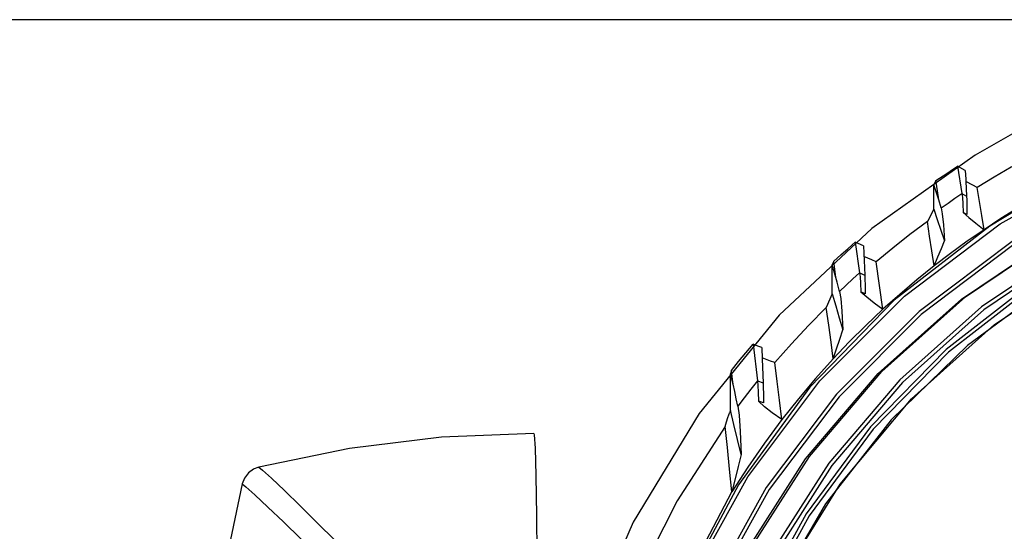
# Model space of a CAD drawing. Extents: x 0 to 420, y 0 to 297.
# Tile 32 of 93: x 80 to 103, y 249 to 261. Entities that reach past the tile are written whole.
import ezdxf

# ---------------------------------------------------------------- set-up
doc = ezdxf.new("R2010")
doc.units = 0
doc.header["$LTSCALE"] = 23.1
doc.layers.get('0').update_dxf_attribs({"linetype": 'CONTINUOUS'})
doc.layers.add('02___PRT_ALL_AXES', color=7, linetype='CONTINUOUS')
doc.layers.add('DIM_PILOTEES', color=7, linetype='CONTINUOUS')
doc.dimstyles.get("Standard").update_dxf_attribs({"dimtxt": 2.5, "dimasz": 2.5, "dimexe": 1.25, "dimexo": 0.625, "dimtad": 1, "dimcen": 2.5, "dimazin": 3, "dimtfac": 1, "dimtmove": 0, "dimatfit": 3})

# ---------------------------------------------------------------- blocks, each defined once
blk = doc.blocks.new('_FILLED')
at = {"color": 0, "linetype": 'BYBLOCK'}
blk.add_solid([(0, 0), (-1, 0.1667), (-1, -0.1667)], dxfattribs=at)
blk = doc.blocks.new('*D1')
at = {"layer": 'DIM_PILOTEES', "color": 2, "linetype": 'CONTINUOUS'}
for p, q in [((111.529, 261.07), (43.254, 261.07)), ((45.254, 261.07), (45.254, 222.801)), ((45.254, 174.032), (45.254, 212.301)), ((99.933, 174.032), (43.254, 174.032))]:
    blk.add_line(p, q, dxfattribs=at)
at = {"layer": 'DIM_PILOTEES', "color": 2, "linetype": 'CONTINUOUS', "xscale": 3, "yscale": 3, "zscale": 3}
for p, rotation in [((45.254, 261.07), 90), ((45.254, 174.032), 270)]:
    blk.add_blockref('_FILLED', p, dxfattribs=dict(at, rotation=rotation))

msp = doc.modelspace()

# ---------------------------------------------------------------- linework, layer by layer
at = {"color": 7, "linetype": 'CONTINUOUS'}
for p, q in [((102.763, 258.463), (101.844, 257.935)), ((101.844, 257.935), (99.444, 256.24)), ((101.433, 257.678), (101.533, 257.045)), ((101.611, 257.581), (101.433, 257.678)), ((101.611, 257.581), (101.621, 257.383)), ((100.932, 257.347), (100.882, 257.251)), ((100.946, 257.261), (100.932, 257.347)), ((101.621, 257.383), (101.623, 257.337)), ((101.623, 257.337), (101.641, 256.987)), ((101.788, 257.239), (101.623, 257.33)), ((100.881, 256.689), (100.882, 257.251)), ((101.001, 256.904), (100.882, 257.251)), ((101.001, 256.904), (100.946, 257.261)), ((101.887, 257.185), (101.788, 257.239)), ((101.055, 256.717), (101.001, 256.904)), ((100.881, 256.689), (100.733, 256.4)), ((100.881, 256.689), (100.964, 256.444)), ((100.964, 256.444), (101.13, 255.953)), ((101.65, 256.565), (101.563, 256.611)), ((99.444, 256.24), (97.298, 254.233)), ((99.064, 255.922), (99.164, 255.211)), ((99.128, 255.893), (99.064, 255.922)), ((99.255, 255.834), (99.128, 255.893)), ((99.255, 255.834), (99.285, 255.158)), ((99.445, 255.51), (99.265, 255.593)), ((99.544, 255.464), (99.445, 255.51)), ((98.525, 254.728), (98.526, 255.395)), ((98.551, 255.452), (98.526, 255.395)), ((98.616, 255.104), (98.526, 255.395)), ((98.564, 255.482), (98.551, 255.452)), ((98.581, 255.356), (98.564, 255.482)), ((98.616, 255.104), (98.581, 255.356)), ((99.705, 254.369), (99.544, 255.464)), ((98.644, 254.997), (98.616, 255.104)), ((98.699, 254.783), (98.644, 254.997)), ((98.525, 254.728), (98.39, 254.409)), ((99.293, 254.729), (99.192, 254.774)), ((96.696, 253.559), (96.795, 252.71)), ((96.899, 253.483), (96.909, 253.211)), ((97.102, 253.172), (96.907, 253.243)), ((96.909, 253.211), (96.929, 252.663)), ((97.201, 253.135), (97.102, 253.172)), ((96.187, 252.928), (96.169, 252.877)), ((96.169, 252.036), (96.169, 252.877)), ((96.233, 252.636), (96.169, 252.877)), ((96.196, 252.955), (96.187, 252.928)), ((96.22, 252.742), (96.196, 252.955)), ((96.233, 252.636), (96.22, 252.742)), ((96.96, 252.115), (96.82, 252.245)), ((96.936, 252.205), (96.82, 252.245)), ((96.253, 251.699), (96.169, 252.036)), ((96.046, 251.659), (94.94, 249.935)), ((91.643, 251.151), (91.66, 250.525)), ((85.242, 250.715), (85.194, 250.701)), ((85.242, 250.715), (85.242, 250.715)), ((85.133, 250.675), (85.118, 250.667)), ((85.194, 250.701), (85.121, 250.669)), ((91.66, 250.525), (91.676, 249.592)), ((91.676, 249.592), (91.692, 248.366))]:
    msp.add_line(p, q, dxfattribs=at)
at = {"color": 9, "linetype": 'CONTINUOUS'}
for p, q in [((101.533, 257.045), (101.641, 256.987)), ((99.164, 255.212), (99.285, 255.158)), ((96.795, 252.71), (96.929, 252.663)), ((84.855, 250.326), (84.856, 250.327))]:
    msp.add_line(p, q, dxfattribs=at)
at = {"color": 7, "linetype": 'CONTINUOUS'}
for points in [[(102.417, 256.347), (104.839, 257.692), (107.428, 258.688), (110.131, 259.315), (112.895, 259.559), (115.664, 259.416), (118.386, 258.889), (121.006, 257.99), (123.475, 256.736), (125.747, 255.15), (127.777, 253.262), (129.527, 251.11), (130.958, 248.738), (132.048, 246.181), (132.772, 243.493), (133.114, 240.732)], [(129.277, 248.923), (127.879, 251.002), (126.212, 252.87), (124.305, 254.495), (122.195, 255.845), (119.921, 256.894), (117.525, 257.625), (115.052, 258.022), (112.548, 258.079), (110.06, 257.795), (107.633, 257.174), (105.314, 256.228), (103.145, 254.976), (101.167, 253.44), (99.416, 251.649), (97.925, 249.636), (96.723, 247.438), (95.831, 245.098), (95.266, 242.658), (95.038, 240.164), (95.152, 237.661), (95.606, 235.198), (96.391, 232.82), (97.493, 230.57)], [(129.204, 248.881), (127.812, 250.95), (126.153, 252.81), (124.255, 254.427), (122.154, 255.771), (119.891, 256.816), (117.506, 257.543), (115.044, 257.938), (112.552, 257.995), (110.075, 257.712), (107.659, 257.094), (105.35, 256.153), (103.191, 254.906), (101.222, 253.377), (99.479, 251.594), (97.996, 249.59), (96.799, 247.403), (95.911, 245.073), (95.348, 242.644), (95.122, 240.161), (95.235, 237.671), (95.687, 235.219), (96.468, 232.851), (97.565, 230.612)], [(103.077, 257.883), (102.675, 257.659), (102.279, 257.426), (101.887, 257.185)], [(100.932, 257.347), (101.098, 257.459), (101.265, 257.569), (101.433, 257.678)], [(103.728, 257.225), (102.178, 256.29), (99.963, 254.577), (98.009, 252.57), (96.355, 250.31), (95.033, 247.84), (94.071, 245.21), (93.485, 242.471), (93.363, 240.731)], [(105.059, 257.25), (102.697, 255.94), (100.54, 254.315), (98.628, 252.405), (97, 250.246), (95.69, 247.884), (94.717, 245.354), (94.106, 242.709), (93.932, 240.704)], [(102.047, 256.211), (101.993, 256.538), (101.94, 256.862), (101.887, 257.185)], [(101.533, 257.045), (101.544, 256.954), (101.554, 256.81), (101.563, 256.611)], [(101.641, 256.987), (101.644, 256.902), (101.647, 256.761), (101.65, 256.565)], [(103.236, 256.952), (102.834, 256.714), (102.438, 256.467), (102.047, 256.211)], [(104.044, 256.645), (102.739, 255.869), (100.59, 254.249), (98.686, 252.345), (97.065, 250.195), (95.761, 247.843), (94.793, 245.324), (94.186, 242.693)], [(101.055, 256.717), (101.08, 256.575), (101.105, 256.32), (101.13, 255.953)], [(101.563, 256.611), (101.695, 256.493), (101.856, 256.36), (102.047, 256.211)], [(93.438, 240.729), (93.616, 242.776), (94.239, 245.482), (95.232, 248.072), (96.572, 250.494), (98.241, 252.712), (100.203, 254.676), (102.417, 256.347)], [(100.733, 256.4), (100.329, 256.098), (99.933, 255.786), (99.544, 255.464)], [(100.893, 255.375), (100.838, 255.719), (100.785, 256.061), (100.733, 256.4)], [(102.047, 256.211), (101.656, 255.942), (101.271, 255.663), (100.893, 255.375)], [(122.641, 223.196), (120.316, 222.057), (117.858, 221.246), (115.312, 220.777), (112.726, 220.659), (110.148, 220.894), (107.625, 221.479), (105.206, 222.401), (102.935, 223.644), (100.855, 225.184), (99.003, 226.994), (97.415, 229.039), (96.121, 231.281), (95.144, 233.678), (94.502, 236.186), (94.208, 238.759), (94.266, 241.347), (94.677, 243.903), (95.432, 246.379), (96.517, 248.73), (97.912, 250.911), (99.591, 252.881), (101.523, 254.605), (103.671, 256.049)], [(122.732, 223.245), (120.407, 222.107), (117.949, 221.295), (115.403, 220.826), (112.816, 220.708), (110.238, 220.944), (107.716, 221.528), (105.297, 222.45), (103.026, 223.693), (100.945, 225.234), (99.094, 227.043), (97.506, 229.088), (96.212, 231.33), (95.234, 233.728), (94.593, 236.236), (94.298, 238.808), (94.357, 241.396), (94.768, 243.952), (95.523, 246.429), (96.608, 248.779), (98.003, 250.96), (99.682, 252.931), (101.614, 254.654), (103.762, 256.099)], [(104.093, 255.838), (101.988, 254.423), (100.096, 252.734), (98.451, 250.804), (97.085, 248.668), (96.022, 246.365), (95.282, 243.939), (94.88, 241.435), (94.823, 238.9), (95.111, 236.38), (95.739, 233.923), (96.697, 231.575), (97.965, 229.379), (99.52, 227.376), (101.334, 225.603), (103.372, 224.094), (105.597, 222.876), (107.966, 221.973), (110.437, 221.401), (112.962, 221.17), (115.496, 221.286), (117.99, 221.745), (120.398, 222.54), (122.676, 223.655)], [(104.135, 255.765), (102.04, 254.357), (100.157, 252.676), (98.519, 250.754), (97.159, 248.628), (96.101, 246.336), (95.365, 243.921), (94.964, 241.428), (94.907, 238.904), (95.194, 236.396), (95.82, 233.95), (96.773, 231.612), (98.035, 229.426), (99.583, 227.432), (101.389, 225.667), (103.418, 224.165), (105.632, 222.953), (107.991, 222.053), (110.451, 221.484), (112.965, 221.254), (115.487, 221.369), (117.97, 221.827), (120.367, 222.618), (122.634, 223.728)], [(98.564, 255.482), (98.729, 255.63), (98.896, 255.777), (99.064, 255.922)], [(100.893, 255.375), (100.979, 255.582), (101.058, 255.774), (101.13, 255.953)], [(100.893, 255.375), (100.489, 255.05), (100.092, 254.714), (99.705, 254.369)], [(99.164, 255.211), (99.174, 255.118), (99.183, 254.972), (99.191, 254.773)], [(99.285, 255.158), (99.287, 255.067), (99.29, 254.924), (99.293, 254.728)], [(98.525, 254.728), (98.609, 254.449), (98.692, 254.171), (98.775, 253.895)], [(98.699, 254.783), (98.725, 254.619), (98.75, 254.323), (98.775, 253.895)], [(99.191, 254.773), (99.328, 254.654), (99.499, 254.519), (99.705, 254.369)], [(98.39, 254.409), (97.982, 253.995), (97.585, 253.571), (97.201, 253.135)], [(98.55, 253.222), (98.504, 253.608), (98.45, 254.005), (98.39, 254.409)], [(99.705, 254.369), (99.31, 253.997), (98.925, 253.615), (98.55, 253.222)], [(97.298, 254.233), (95.445, 251.954), (93.92, 249.443), (92.8, 246.86)], [(98.55, 253.222), (98.629, 253.456), (98.704, 253.68), (98.775, 253.895)], [(96.196, 252.955), (96.36, 253.158), (96.527, 253.36), (96.696, 253.559)], [(96.899, 253.483), (96.831, 253.508), (96.763, 253.533), (96.695, 253.559)], [(98.55, 253.222), (98.14, 252.766), (97.744, 252.298), (97.362, 251.817)], [(97.362, 251.817), (97.309, 252.262), (97.255, 252.701), (97.201, 253.135)], [(96.343, 252.126), (96.306, 252.297), (96.27, 252.466), (96.233, 252.636)], [(96.795, 252.71), (96.803, 252.607), (96.812, 252.451), (96.82, 252.245)], [(96.929, 252.663), (96.931, 252.562), (96.934, 252.409), (96.936, 252.205)], [(96.343, 252.126), (96.37, 251.917), (96.395, 251.543), (96.42, 251.008)], [(97.362, 251.817), (97.141, 251.973), (96.96, 252.115)], [(96.046, 251.659), (96.079, 251.762), (96.113, 251.865), (96.154, 251.991)], [(96.169, 252.036), (96.162, 252.014), (96.154, 251.991)], [(96.206, 250.146), (96.152, 250.669), (96.099, 251.173), (96.046, 251.659)], [(97.362, 251.817), (96.958, 251.273), (96.573, 250.716), (96.206, 250.145)], [(96.42, 251.008), (96.336, 251.356), (96.253, 251.699)], [(91.618, 251.497), (89.474, 251.41), (87.344, 251.149), (85.242, 250.715)], [(91.618, 251.497), (91.626, 251.462), (91.643, 251.151)], [(96.42, 251.008), (96.352, 250.731), (96.281, 250.443), (96.206, 250.145)], [(85.118, 250.667), (85.005, 250.585), (84.909, 250.462), (84.855, 250.326)], [(84.855, 250.326), (83.329, 243.042), (82.24, 235.68), (81.578, 228.014)], [(93.295, 240.736), (93.41, 242.396), (93.98, 245.101), (94.918, 247.7), (96.206, 250.145)], [(94.94, 249.935), (94.009, 248.11), (93.524, 246.872)]]:
    msp.add_lwpolyline(points, dxfattribs=at)
at = {"color": 9, "linetype": 'CONTINUOUS'}
for points in [[(101.055, 256.717), (101.214, 256.828), (101.373, 256.937), (101.533, 257.045)], [(98.699, 254.783), (98.853, 254.927), (99.008, 255.07), (99.164, 255.211)], [(96.795, 252.71), (96.642, 252.517), (96.492, 252.322), (96.343, 252.126)], [(85.242, 250.715), (85.329, 250.648), (85.539, 250.457), (85.837, 250.174), (86.198, 249.823), (86.597, 249.429), (87.009, 249.016), (87.431, 248.588), (87.894, 248.11)], [(84.856, 250.327), (84.944, 250.26), (85.154, 250.072), (85.453, 249.793), (85.816, 249.447), (86.217, 249.059), (86.63, 248.652), (87.054, 248.229), (87.518, 247.759)]]:
    msp.add_lwpolyline(points, dxfattribs=at)
at = {"layer": '02___PRT_ALL_AXES', "color": 7, "linetype": 'CONTINUOUS'}
for p, q in [((103.655, 254.994), (101.666, 253.533)), ((101.666, 253.533), (99.895, 251.814)), ((99.895, 251.814), (98.374, 249.87)), ((98.374, 249.87), (97.132, 247.737))]:
    msp.add_line(p, q, dxfattribs=at)
msp.add_lwpolyline([(95.753, 235.604), (95.346, 238.149), (95.305, 240.727), (95.631, 243.284), (96.318, 245.769), (97.351, 248.13), (98.71, 250.321), (100.367, 252.296), (102.288, 254.014), (104.434, 255.442), (104.723, 255.603)], dxfattribs=at)

# ---------------------------------------------------------------- dimensions: what is measured, and where the dimension line sits
at = {"layer": 'DIM_PILOTEES', "color": 2, "linetype": 'CONTINUOUS'}
dim = msp.add_linear_dim(base=(45.254, 261.07), p1=(101.433, 174.032), p2=(113.029, 261.07), angle=90, dimstyle='Standard', dxfattribs=at)
dim.commit()
dim.dimension.update_dxf_attribs({"geometry": '*D1', "text_midpoint": (41.054, 215.801), "dimtype": 128})

doc.saveas('drawing.dxf')
